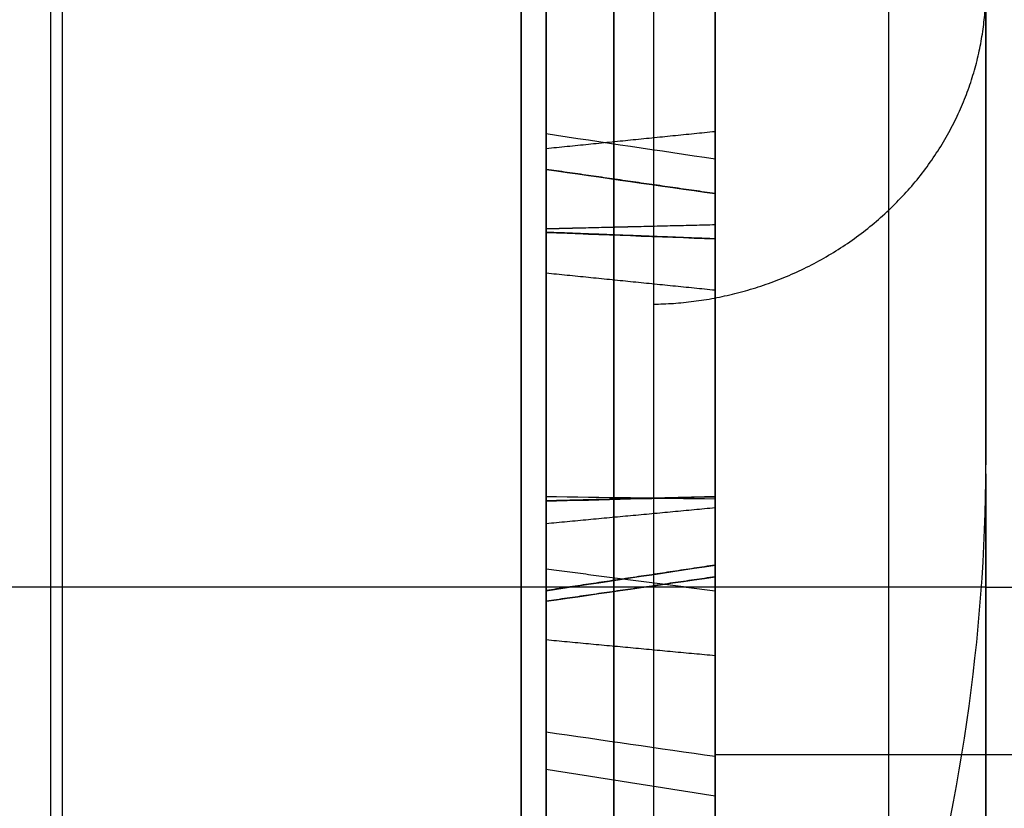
# Model space of a CAD drawing. Header units: millimetres. Extents: x 0 to 284, y -110 to 65.
# Tile 174 of 256: x 235.57 to 237.03, y -43.65 to -42.48. Entities that reach past the tile are written whole.
import ezdxf

# ---------------------------------------------------------------- set-up
doc = ezdxf.new("R2010")
doc.units = ezdxf.units.MM
doc.layers.add('Layer 01', color=18, linetype='Continuous', true_color=0x000000)

# ---------------------------------------------------------------- blocks, each defined once
blk = doc.blocks.new('Block 01')
at = {"layer": 'Layer 01'}
for p, q in [((236.6, -36.4055, -25.258), (236.6, -43.6346, -25.258)), ((236.6, -41.4784, -29.5212), (236.6, -43.1731, -29.5212)), ((236.35, -42.4286, -27.4182), (236.35, -42.7735, -27.4182)), ((236.6, -42.8327, -27.4188), (236.6, -44.601, -27.4188)), ((236.35, -43.2297, -29.5206), (236.35, -43.5748, -29.5206))]:
    blk.add_line(p, q, dxfattribs=at)
at = {"layer": 'Layer 01', "extrusion": (-1, -2.15617e-13, -1.14291e-13)}
blk.add_arc((0, 0, -235.6175), 56.8059, 304.85095, 355.14905, dxfattribs=at)
at = {"layer": 'Layer 01', "extrusion": (1, 1.61803e-09, -2.32325e-09)}
blk.add_arc((0, 0, 235.6175), 56.8059, 124.85095, 144.70256, dxfattribs=at)
at = {"layer": 'Layer 01', "extrusion": (1, 2.79989e-12, -3.84422e-12)}
blk.add_arc((4.5263, -18.0328, 237), 80.0508, 119.44139, 126.545646, dxfattribs=at)
at = {"layer": 'Layer 01', "extrusion": (-1, -1.38191e-07, -3.22825e-13)}
blk.add_arc((50.9195, 51.0108, -236.5087), 8.6049, 180, 222.38104, dxfattribs=at)
at = {"layer": 'Layer 01', "extrusion": (1, 0, 0)}
for start, end in [(330, 150), (150, 330)]:
    blk.add_arc((-44.4042, 14.0897, 237), 1.25, start, end, dxfattribs=at)
at = {"layer": 'Layer 01', "extrusion": (-1.19708e-16, -0.5, -0.866025)}
blk.add_arc((237, 55.5, 10), 11.25, 270, 301.4121, dxfattribs=at)
at = {"layer": 'Layer 01', "extrusion": (0, -1, 0)}
blk.add_arc((237.6, 33.4014, 43.5689), 1, 180, 270, dxfattribs=at)
at = {"layer": 'Layer 01', "extrusion": (1, 4.6528e-15, 2.68629e-15)}
blk.add_open_spline([(236.6, -31.89, -45.7968), (236.6, -32.7106, -45.2254), (236.6, -33.9168, -44.3365), (236.6, -35.2808, -43.2438), (236.6, -35.952, -42.6835), (236.6, -36.2849, -42.3999), (236.6, -36.427, -42.2776), (236.6, -36.5216, -42.1959), (236.6, -36.568, -42.1557), (236.6, -37.3844, -41.4459), (236.6, -38.5079, -40.4138), (236.6, -39.7681, -39.1571), (236.6, -40.3854, -38.5156), (236.6, -40.6473, -38.2378), (236.6, -40.8213, -38.0521), (236.6, -40.9069, -37.96), (236.6, -41.6938, -37.1082), (236.6, -42.7099, -35.945), (236.6, -43.8379, -34.5402), (236.6, -44.309, -33.9279), (236.6, -44.6203, -33.5174), (236.6, -44.7737, -33.3123), (236.6, -46.158, -31.4336), (236.6, -47.2923, -29.6995), (236.6, -48.8481, -27.0048), (236.6, -49.5874, -25.6379), (236.6, -50.3823, -24.0087), (236.6, -50.7085, -23.3031), (236.6, -50.9228, -22.8311), (236.6, -51.029, -22.5927), (236.6, -51.5452, -21.4121), (236.6, -52.1245, -19.9804), (236.6, -52.7304, -18.2838), (236.6, -53.0158, -17.4288), (236.6, -53.1344, -17.061), (236.6, -53.2126, -16.8155), (236.6, -53.2517, -16.691), (236.6, -53.5918, -15.5972), (236.6, -54.0049, -14.1285), (236.6, -54.4159, -12.397), (236.6, -54.6038, -11.5267), (236.6, -54.6932, -11.0904), (236.6, -54.7307, -10.9032), (236.6, -54.7554, -10.7783), (236.6, -54.7679, -10.7147), (236.6, -55.1616, -8.6903), (236.6, -55.4371, -6.7122), (236.6, -55.6062, -4.7192)], degree=3, knots=[0, 0, 0, 0, 3.06257, 4.593855, 5.359497, 5.742318, 5.933729, 5.933729, 6.12514, 6.12514, 9.18771, 10.718994, 11.484637, 11.867458, 11.867458, 12.250279, 12.250279, 15.312849, 16.844134, 17.609777, 17.609777, 18.375419, 18.375419, 24.500559, 24.500559, 27.563129, 29.094413, 29.860056, 29.860056, 30.625698, 30.625698, 33.688268, 35.219553, 35.985196, 36.368017, 36.368017, 36.750838, 36.750838, 39.813408, 41.344693, 42.110335, 42.493156, 42.684567, 42.684567, 42.875978, 42.875978, 49.001117, 49.001117, 49.001117, 49.001117], dxfattribs=at)
at = {"layer": 'Layer 01', "extrusion": (1, -2.75688e-14, 2.85053e-14)}
blk.add_open_spline([(236.6, -44.7064, 33.4014), (236.6, -42.9164, 35.7973), (236.6, -40.9462, 38.0351), (236.6, -36.6467, 42.1934), (236.6, -34.3446, 44.0876), (236.6, -31.89, 45.7968)], degree=3, knots=[0, 0, 0, 0, 8.962952, 8.962952, 17.925903, 17.925903, 17.925903, 17.925903], dxfattribs=at)
at = {"layer": 'Layer 01', "extrusion": (1, -5.5254e-14, 5.61009e-14)}
blk.add_rational_spline([(236.3133, -45.8755, 32.9921), (236.3133, -42.1283, 38.2027), (236.3133, -37.556, 42.7054), (236.3133, -32.2906, 46.372)], [0.855934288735, 0.847980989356, 0.848211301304, 0.856625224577], degree=3, dxfattribs=at)
at = {"layer": 'Layer 01', "extrusion": (1, 2.9115e-14, 1.74929e-14)}
blk.add_rational_spline([(236.3133, -32.2906, -46.372), (236.3133, -46.3148, -36.6064), (236.3133, -54.8595, -21.8066), (236.3133, -56.3046, -4.7785)], [0.856625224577, 0.80248953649, 0.80248953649, 0.856625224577], degree=3, dxfattribs=at)
at = {"layer": 'Layer 01'}
for points, degree in [([(235.6349, -38.224, -3.7198), (235.6349, -46.9151, -3.7198), (235.6349, -55.6062, -3.7198)], 2), ([(236.6, -55.6062, -4.7192), (236.6, -46.9151, -4.7192), (236.6, -38.224, -4.7192)], 2), ([(242.6619, -44.4992, 3.9652), (239.1484, -43.0439, 3.8425), (235.6349, -41.5886, 3.7198)], 2), ([(236.6, -44.7064, 33.4014), (236.6, -43.5689, 33.4014), (236.6, -42.4314, 33.4014)], 2), ([(236.35, -42.6729, -29.0248), (236.475, -42.6603, -29.0429), (236.6, -42.6477, -29.061)], 2), ([(236.35, -42.651, -26.7549), (236.4333, -42.6635, -26.7628), (236.5167, -42.6759, -26.7706), (236.6, -42.6884, -26.7784)], 3), ([(236.6, -42.7397, -27.3045), (236.475, -42.7218, -27.3173), (236.35, -42.7039, -27.3302)], 2), ([(236.6, -42.7397, -27.3045), (236.475, -42.7219, -27.3174), (236.35, -42.704, -27.3303)], 2), ([(236.6, -42.786, -30.7427), (236.475, -42.789, -30.7208), (236.35, -42.792, -30.699)], 2), ([(236.6, -42.786, -30.7427), (236.475, -42.789, -30.7208), (236.35, -42.7921, -30.699)], 2), ([(236.6, -42.8066, -30.3724), (236.475, -42.8017, -30.3939), (236.35, -42.7969, -30.4154)], 2), ([(236.6, -42.8066, -30.3724), (236.475, -42.802, -30.394), (236.35, -42.7974, -30.4155)], 2), ([(236.6, -42.8827, -28.7241), (236.475, -42.8701, -28.7422), (236.35, -42.8575, -28.7603)], 2), ([(236.6, -43.1879, -26.5901), (236.475, -43.1913, -26.5683), (236.35, -43.1947, -26.5465)], 2), ([(236.6, -43.1879, -26.5901), (236.475, -43.191, -26.5682), (236.35, -43.1941, -26.5464)], 2), ([(236.6, -43.2045, -28.2373), (236.475, -43.2162, -28.2186), (236.35, -43.2279, -28.2)], 2), ([(236.35, -43.2279, -28.2), (236.35, -43.5788, -28.4201), (236.35, -43.9157, -28.5434), (236.35, -44.2405, -28.572)], 3), ([(236.6, -43.2891, -29.6807), (236.475, -43.3081, -29.6696), (236.35, -43.3271, -29.6584)], 2), ([(236.6, -43.2891, -29.6807), (236.475, -43.3079, -29.6692), (236.35, -43.3267, -29.6577)], 2), ([(236.6, -43.3275, -29.1062), (236.475, -43.3113, -29.1212), (236.35, -43.2951, -29.1361)], 2), ([(236.6, -43.3064, -30.211), (236.475, -43.3245, -30.2237), (236.35, -43.3425, -30.2364)], 2), ([(236.6, -43.3064, -30.211), (236.475, -43.3246, -30.2235), (236.35, -43.3427, -30.236)], 2), ([(237, -43.3216, 13.4647), (231.4232, -43.3216, 13.4647), (225.8465, -43.3216, 13.4647)], 2), ([(236.35, -43.3993, -27.9267), (236.475, -43.411, -27.908), (236.6, -43.4227, -27.8894)], 2), ([(236.6, -43.5723, -30.3965), (236.5167, -43.5603, -30.3881), (236.4333, -43.5482, -30.3797), (236.35, -43.5362, -30.3713)], 3), ([(236.6, -43.6307, -29.5318), (236.5167, -43.6176, -29.5385), (236.4333, -43.6046, -29.5452), (236.35, -43.5915, -29.5519)], 3)]:
    blk.add_open_spline(points, degree=degree, dxfattribs=at)
at = {"layer": 'Layer 01', "extrusion": (-1, 0, 0)}
for points in [[(236.6, -41.7735, -30.3141), (236.6, -42.1175, -30.5541), (236.6, -42.4545, -30.6971), (236.6, -42.786, -30.7427)], [(236.35, -41.7987, -30.278), (236.35, -42.1385, -30.515), (236.35, -42.469, -30.6546), (236.35, -42.792, -30.699)], [(236.45, -42.7896, -30.7165), (236.45, -42.4632, -30.6716), (236.45, -42.1301, -30.5307), (236.45, -41.7886, -30.2924)], [(236.6, -42.7397, -27.3045), (236.6, -42.8769, -27.494), (236.6, -43.1035, -27.6892), (236.6, -43.4227, -27.8894)], [(236.6, -43.2045, -28.2373), (236.6, -43.5598, -28.4602), (236.6, -43.9034, -28.5865), (236.6, -44.2367, -28.6159)], [(236.45, -44.239, -28.5895), (236.45, -43.9108, -28.5606), (236.45, -43.5712, -28.4362), (236.45, -43.2185, -28.2149)]]:
    blk.add_open_spline(points, degree=3, dxfattribs=at)
at = {"layer": 'Layer 01', "extrusion": (-1, -1.80371e-13, 4.45492e-14)}
blk.add_rational_spline([(237, -43.141, 46.2787), (237, -41.8147, 48.4589), (237, -41.8147, 51.0108)], [1, 0.962892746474, 1], degree=2, dxfattribs=at)
at = {"layer": 'Layer 01', "extrusion": (1, 3.7368e-12, -7.71615e-12)}
blk.add_open_spline([(236.45, -42.6628, -29.0393), (236.45, -42.352, -28.8225), (236.45, -42.0791, -28.6909), (236.45, -41.8428, -28.6421), (236.45, -41.8427, -28.6421), (236.45, -41.8427, -28.6421), (236.45, -41.8426, -28.6421)], degree=3, knots=[0, 0, 0, 0, 0.990099, 0.990099, 0.990099, 0.990333, 0.990333, 0.990333, 0.990333], dxfattribs=at)
at = {"layer": 'Layer 01', "extrusion": (1, 6.29399e-12, -1.29775e-11)}
blk.add_open_spline([(236.6, -42.6477, -29.061), (236.6, -42.3387, -28.8454), (236.6, -42.0686, -28.7158), (236.6, -41.8374, -28.668)], degree=3, dxfattribs=at)
at = {"layer": 'Layer 01', "extrusion": (1, 3.91717e-12, -8.09632e-12)}
blk.add_open_spline([(236.35, -42.6729, -29.0248), (236.35, -42.3609, -28.8072), (236.35, -42.0862, -28.6744), (236.35, -41.8463, -28.6249), (236.35, -41.8462, -28.6248), (236.35, -41.8462, -28.6248), (236.35, -41.8461, -28.6248)], degree=3, knots=[0, 0, 0, 0, 0.9304659, 0.9304659, 0.9304659, 0.9307464, 0.9307464, 0.9307464, 0.9307464], dxfattribs=at)
at = {"layer": 'Layer 01', "extrusion": (1, 0, 0)}
for points in [[(236.35, -42.8575, -28.7603), (236.35, -42.517, -28.5228), (236.35, -42.1812, -28.3834), (236.35, -41.8536, -28.3397)], [(236.6, -42.8827, -28.7241), (236.6, -42.5377, -28.4835), (236.6, -42.1953, -28.3407), (236.6, -41.8593, -28.296)], [(236.6, -43.1879, -26.5901), (236.6, -42.953, -26.5565), (236.6, -42.786, -26.6185), (236.6, -42.6884, -26.7784)], [(236.35, -44.2112, -26.6324), (236.35, -43.8596, -26.4118), (236.35, -43.5173, -26.2889), (236.35, -43.188, -26.2613)], [(236.45, -43.1894, -26.2437), (236.45, -43.5221, -26.2716), (236.45, -43.8671, -26.3957), (236.45, -44.2206, -26.6174)], [(236.6, -44.2347, -26.595), (236.6, -43.8784, -26.3715), (236.6, -43.5293, -26.2457), (236.6, -43.1915, -26.2174)], [(236.35, -43.5362, -30.3713), (236.35, -43.7196, -30.1046), (236.35, -43.7365, -29.8382), (236.35, -43.5915, -29.5519)]]:
    blk.add_open_spline(points, degree=3, dxfattribs=at)
at = {"layer": 'Layer 01', "extrusion": (1, -7.02709e-14, 1.00731e-13)}
blk.add_open_spline([(236.45, -41.8558, -28.3222), (236.45, -42.1868, -28.3663), (236.45, -42.5253, -28.5071), (236.45, -42.8676, -28.7458)], degree=3, dxfattribs=at)
at = {"layer": 'Layer 01', "extrusion": (-1, -2.85342e-12, 5.70563e-12)}
blk.add_open_spline([(236.35, -41.9833, -30.0134), (236.35, -42.2942, -30.2303), (236.35, -42.5632, -30.3632), (236.35, -42.7969, -30.4154), (236.35, -42.797, -30.4155), (236.35, -42.7971, -30.4155), (236.35, -42.7972, -30.4155)], degree=3, knots=[0, 0, 0, 0, 0.9186503, 0.9186503, 0.9186503, 0.9189099, 0.9189099, 0.9189099, 0.9189099], dxfattribs=at)
at = {"layer": 'Layer 01', "extrusion": (-1, 0, 0)}
for points, knots in [([(236.45, -41.9934, -29.999), (236.45, -42.3031, -30.2151), (236.45, -42.5704, -30.3468), (236.45, -42.8008, -30.3982), (236.45, -42.8008, -30.3982), (236.45, -42.8009, -30.3983), (236.45, -42.8009, -30.3983)], [0, 0, 0, 0, 0.990099, 0.990099, 0.990099, 0.9903136, 0.9903136, 0.9903136, 0.9903136]), ([(236.45, -43.2185, -28.2149), (236.45, -42.8649, -27.9931), (236.45, -42.6012, -27.7391), (236.45, -42.4296, -27.4545), (236.45, -42.4296, -27.4544), (236.45, -42.4296, -27.4544), (236.45, -42.4295, -27.4544)], [0, 0, 0, 0, 0.990099, 0.990099, 0.990099, 0.990211, 0.990211, 0.990211, 0.990211]), ([(236.45, -42.7183, -27.32), (236.45, -42.7183, -27.32), (236.45, -42.7183, -27.32), (236.45, -42.7183, -27.32), (236.45, -42.8585, -27.5136), (236.45, -43.0878, -27.7105), (236.45, -43.4087, -27.9118)], [0.009823, 0.009823, 0.009823, 0.009823, 0.009901, 0.009901, 0.009901, 1, 1, 1, 1]), ([(236.45, -42.8009, -30.3983), (236.45, -42.801, -30.3983), (236.45, -42.801, -30.3983), (236.45, -42.8011, -30.3983), (236.45, -43.0303, -30.4467), (236.45, -43.2112, -30.3917), (236.45, -43.3281, -30.2263), (236.45, -43.3281, -30.2262), (236.45, -43.3281, -30.2262), (236.45, -43.3281, -30.2261)], [0.0095835, 0.0095835, 0.0095835, 0.0095835, 0.0098039, 0.0098039, 0.0098039, 0.9901961, 0.9901961, 0.9901961, 0.9904341, 0.9904341, 0.9904341, 0.9904341])]:
    blk.add_open_spline(points, degree=3, knots=knots, dxfattribs=at)
at = {"layer": 'Layer 01', "extrusion": (-1, 2.93232e-12, -5.92233e-12)}
blk.add_open_spline([(236.6, -42.0085, -29.9773), (236.6, -42.3166, -30.1922), (236.6, -42.5813, -30.3221), (236.6, -42.8066, -30.3724)], degree=3, dxfattribs=at)
at = {"layer": 'Layer 01', "extrusion": (-1, -6.5823e-14, 3.32197e-14)}
blk.add_rational_spline([(236.8566, -44.0229, 45.6186), (236.8566, -42.8049, 47.1764), (236.8566, -42.1651, 49.0426), (236.8566, -42.1651, 51.0108)], [0.845148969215, 0.818023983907, 0.821849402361, 0.856625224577], degree=3, dxfattribs=at)
at = {"layer": 'Layer 01', "extrusion": (-1, -4.07941e-12, 4.22947e-12)}
blk.add_open_spline([(236.6, -42.407, -27.4681), (236.6, -42.5812, -27.7571), (236.6, -42.8482, -28.0138), (236.6, -43.2045, -28.2373)], degree=3, dxfattribs=at)
at = {"layer": 'Layer 01', "extrusion": (1, -1.0049e-12, -2.01089e-12)}
blk.add_open_spline([(236.6, -43.1915, -26.2174), (236.6, -42.8501, -26.1907), (236.6, -42.5926, -26.3188), (236.6, -42.4137, -26.6061)], degree=3, dxfattribs=at)
at = {"layer": 'Layer 01', "extrusion": (1, -1.17963e-12, -2.36082e-12)}
blk.add_open_spline([(236.45, -42.4361, -26.6201), (236.45, -42.4361, -26.6201), (236.45, -42.4362, -26.6201), (236.45, -42.4362, -26.6201), (236.45, -42.6103, -26.3405), (236.45, -42.8567, -26.2178), (236.45, -43.1894, -26.2437)], degree=3, knots=[0.0098135, 0.0098135, 0.0098135, 0.0098135, 0.009901, 0.009901, 0.009901, 0.9999279, 0.9999279, 0.9999279, 0.9999279], dxfattribs=at)
at = {"layer": 'Layer 01', "extrusion": (6.27842e-14, 0.363539, 0.931579)}
blk.add_rational_spline([(236.5087, -42.9033, 47.8826), (236.7975, -42.8986, 47.8808), (237, -42.7067, 47.8059), (237, -42.4376, 47.7009)], [0.965789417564, 0.781163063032, 0.781163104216, 0.965789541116], degree=3, dxfattribs=at)
at = {"layer": 'Layer 01', "extrusion": (-1, 1.15705e-12, -1.20072e-12)}
blk.add_open_spline([(236.35, -42.4446, -27.4452), (236.35, -42.4446, -27.4452), (236.35, -42.4447, -27.4453), (236.35, -42.4447, -27.4454), (236.35, -42.6146, -27.7271), (236.35, -42.876, -27.9792), (236.35, -43.2279, -28.2)], degree=3, knots=[-1.10778, -1.10778, -1.10778, -1.10778, -1.107588, -1.107588, -1.107588, 0, 0, 0, 0], dxfattribs=at)
at = {"layer": 'Layer 01', "extrusion": (1, 3.75428e-13, 7.51417e-13)}
blk.add_open_spline([(236.35, -43.188, -26.2613), (236.35, -42.8611, -26.2358), (236.35, -42.6221, -26.3549), (236.35, -42.4511, -26.6294), (236.35, -42.4511, -26.6294), (236.35, -42.4511, -26.6295), (236.35, -42.4511, -26.6295)], degree=3, knots=[-0.9184209, -0.9184209, -0.9184209, -0.9184209, -0.0001429, -0.0001429, -0.0001429, 0, 0, 0, 0], dxfattribs=at)
at = {"layer": 'Layer 01', "extrusion": (-1, 1.97561e-12, -3.30057e-13)}
blk.add_open_spline([(236.35, -42.651, -26.7549), (236.35, -42.5369, -26.9327), (236.35, -42.5608, -27.1306), (236.35, -42.7039, -27.3302), (236.35, -42.7039, -27.3302), (236.35, -42.704, -27.3302), (236.35, -42.704, -27.3303)], degree=3, knots=[0, 0, 0, 0, 0.6562134, 0.6562134, 0.6562134, 0.6563089, 0.6563089, 0.6563089, 0.6563089], dxfattribs=at)
at = {"layer": 'Layer 01', "extrusion": (-1, -6.94287e-14, -4.46118e-14)}
blk.add_open_spline([(236.45, -42.6659, -26.7643), (236.45, -42.5562, -26.9351), (236.45, -42.5777, -27.124), (236.45, -42.7182, -27.3199), (236.45, -42.7183, -27.3199), (236.45, -42.7183, -27.3199), (236.45, -42.7183, -27.32)], degree=3, knots=[0.0005182, 0.0005182, 0.0005182, 0.0005182, 0.990099, 0.990099, 0.990099, 0.9901786, 0.9901786, 0.9901786, 0.9901786], dxfattribs=at)
at = {"layer": 'Layer 01', "extrusion": (-1, 4.06773e-12, -3.97207e-13)}
blk.add_open_spline([(236.6, -42.6884, -26.7784), (236.6, -42.5852, -26.9386), (236.6, -42.6032, -27.1141), (236.6, -42.7397, -27.3045)], degree=3, dxfattribs=at)
at = {"layer": 'Layer 01', "extrusion": (1, -3.58185e-14, -5.0235e-13)}
blk.add_open_spline([(236.35, -43.1944, -26.5465), (236.35, -43.1943, -26.5464), (236.35, -43.1942, -26.5464), (236.35, -43.1941, -26.5464), (236.35, -42.9489, -26.5113), (236.35, -42.7597, -26.5775), (236.35, -42.651, -26.7549)], degree=3, knots=[0, 0, 0, 0, 0.0002804, 0.0002804, 0.0002804, 0.6565458, 0.6565458, 0.6565458, 0.6565458], dxfattribs=at)
at = {"layer": 'Layer 01', "extrusion": (1, 1.8582e-11, -1.92319e-11)}
blk.add_open_spline([(236.6, -43.2891, -29.6807), (236.6, -43.1672, -29.4822), (236.6, -42.9558, -29.2759), (236.6, -42.6477, -29.061)], degree=3, dxfattribs=at)
at = {"layer": 'Layer 01', "extrusion": (1, 3.59577e-12, -3.71378e-12)}
blk.add_open_spline([(236.35, -43.3269, -29.658), (236.35, -43.3268, -29.6579), (236.35, -43.3267, -29.6578), (236.35, -43.3267, -29.6577), (236.35, -43.2, -29.4514), (236.35, -42.984, -29.2419), (236.35, -42.6729, -29.0248)], degree=3, knots=[0, 0, 0, 0, 0.0004558, 0.0004558, 0.0004558, 0.922739, 0.922739, 0.922739, 0.922739], dxfattribs=at)
at = {"layer": 'Layer 01', "extrusion": (1, 0, 0)}
for points, knots in [([(236.45, -43.3118, -29.6671), (236.45, -43.3117, -29.667), (236.45, -43.3117, -29.667), (236.45, -43.3116, -29.6669), (236.45, -43.1869, -29.4637), (236.45, -42.9727, -29.2555), (236.45, -42.6628, -29.0393)], [0.0095156, 0.0095156, 0.0095156, 0.0095156, 0.009901, 0.009901, 0.009901, 1, 1, 1, 1]), ([(236.45, -43.1918, -26.5639), (236.45, -43.1918, -26.5639), (236.45, -43.1917, -26.5639), (236.45, -43.1916, -26.5639), (236.45, -42.9505, -26.5294), (236.45, -42.7702, -26.5939), (236.45, -42.6659, -26.7643)], [0.0096698, 0.0096698, 0.0096698, 0.0096698, 0.009901, 0.009901, 0.009901, 0.9995139, 0.9995139, 0.9995139, 0.9995139]), ([(236.45, -43.3281, -30.2261), (236.45, -43.3282, -30.2261), (236.45, -43.3282, -30.226), (236.45, -43.3282, -30.226), (236.45, -43.4413, -30.0619), (236.45, -43.4316, -29.8717), (236.45, -43.3119, -29.6674), (236.45, -43.3119, -29.6673), (236.45, -43.3118, -29.6672), (236.45, -43.3118, -29.6671)], [0.009543, 0.009543, 0.009543, 0.009543, 0.0098039, 0.0098039, 0.0098039, 0.9901961, 0.9901961, 0.9901961, 0.9905666, 0.9905666, 0.9905666, 0.9905666])]:
    blk.add_open_spline(points, degree=3, knots=knots, dxfattribs=at)
at = {"layer": 'Layer 01', "extrusion": (0.173648, 0.797742, -0.577455)}
blk.add_open_spline([(236.35, -42.704, -27.3303), (236.4333, -42.7159, -27.3217), (236.5167, -42.7278, -27.3131), (236.6, -42.7397, -27.3045)], degree=3, dxfattribs=at)
at = {"layer": 'Layer 01', "extrusion": (-1, -8.83772e-12, 1.03027e-11)}
blk.add_open_spline([(236.35, -42.704, -27.3303), (236.35, -42.704, -27.3303), (236.35, -42.704, -27.3303), (236.35, -42.704, -27.3303), (236.35, -42.8462, -27.5268), (236.35, -43.0773, -27.7247), (236.35, -43.3993, -27.9267)], degree=3, knots=[0, 0, 0, 0, 0.0000955, 0.0000955, 0.0000955, 0.9269744, 0.9269744, 0.9269744, 0.9269744], dxfattribs=at)
at = {"layer": 'Layer 01', "extrusion": (-1, 2.2959e-13, 2.66986e-13)}
blk.add_open_spline([(236.45, -43.5507, -30.3814), (236.45, -43.3609, -30.6496), (236.45, -43.1088, -30.7613), (236.45, -42.7897, -30.7165), (236.45, -42.7896, -30.7165), (236.45, -42.7896, -30.7165), (236.45, -42.7896, -30.7165)], degree=3, knots=[0.0001753, 0.0001753, 0.0001753, 0.0001753, 0.990099, 0.990099, 0.990099, 0.9901769, 0.9901769, 0.9901769, 0.9901769], dxfattribs=at)
at = {"layer": 'Layer 01', "extrusion": (-1, 2.62443e-13, 5.96152e-13)}
blk.add_open_spline([(236.6, -42.786, -30.7427), (236.6, -43.1144, -30.7888), (236.6, -43.3775, -30.6719), (236.6, -43.5723, -30.3965)], degree=3, dxfattribs=at)
at = {"layer": 'Layer 01', "extrusion": (-1, -2.75266e-13, -6.25067e-13)}
blk.add_open_spline([(236.35, -42.792, -30.699), (236.35, -42.792, -30.699), (236.35, -42.7921, -30.699), (236.35, -42.7921, -30.699), (236.35, -43.1051, -30.743), (236.35, -43.3498, -30.6347), (236.35, -43.5362, -30.3713)], degree=3, knots=[0, 0, 0, 0, 0.0001268, 0.0001268, 0.0001268, 0.9064816, 0.9064816, 0.9064816, 0.9064816], dxfattribs=at)
at = {"layer": 'Layer 01', "extrusion": (-0.173648, -0.214726, 0.961113)}
blk.add_open_spline([(236.35, -42.7972, -30.4155), (236.4333, -42.8003, -30.4011), (236.5167, -42.8034, -30.3868), (236.6, -42.8066, -30.3724)], degree=3, dxfattribs=at)
at = {"layer": 'Layer 01', "extrusion": (-1, -4.97404e-13, -1.67177e-12)}
blk.add_open_spline([(236.35, -42.7972, -30.4155), (236.35, -42.7973, -30.4155), (236.35, -42.7974, -30.4155), (236.35, -42.7974, -30.4155), (236.35, -43.0313, -30.4649), (236.35, -43.221, -30.4084), (236.35, -43.3425, -30.2364), (236.35, -43.3425, -30.2364), (236.35, -43.3426, -30.2363), (236.35, -43.3426, -30.2362)], degree=3, knots=[0, 0, 0, 0, 0.0002596, 0.0002596, 0.0002596, 0.6477414, 0.6477414, 0.6477414, 0.647997, 0.647997, 0.647997, 0.647997], dxfattribs=at)
at = {"layer": 'Layer 01', "extrusion": (-1, 4.58196e-13, 1.41897e-12)}
blk.add_open_spline([(236.6, -42.8066, -30.3724), (236.6, -43.0289, -30.4193), (236.6, -43.1965, -30.3667), (236.6, -43.3064, -30.211)], degree=3, dxfattribs=at)
at = {"layer": 'Layer 01', "extrusion": (1, -1.39875e-11, 1.29702e-11)}
blk.add_open_spline([(236.35, -43.5915, -29.5519), (236.35, -43.4401, -29.2615), (236.35, -43.197, -28.9971), (236.35, -42.8575, -28.7603)], degree=3, dxfattribs=at)
at = {"layer": 'Layer 01', "extrusion": (1, -1.79767e-11, 1.66972e-11)}
blk.add_open_spline([(236.45, -42.8676, -28.7458), (236.45, -43.2089, -28.9839), (236.45, -43.4542, -29.2504), (236.45, -43.6072, -29.5438)], degree=3, dxfattribs=at)
at = {"layer": 'Layer 01', "extrusion": (1, -2.10102e-12, 1.94599e-12)}
blk.add_open_spline([(236.6, -43.6307, -29.5318), (236.6, -43.4754, -29.2337), (236.6, -43.2267, -28.9642), (236.6, -42.8827, -28.7241)], degree=3, dxfattribs=at)
at = {"layer": 'Layer 01'}
blk.add_open_spline([(236.5087, -44.5632, 45.2106), (236.549, -44.5627, 45.2101), (236.583, -44.5398, 45.2272), (236.6347, -44.4919, 45.2632), (236.6554, -44.4646, 45.2838), (236.7117, -44.3809, 45.3473), (236.741, -44.3218, 45.3922), (236.8201, -44.1427, 45.5281), (236.8603, -44.0198, 45.6212), (236.9606, -43.648, 45.9014), (237, -43.3967, 46.0891), (237, -43.141, 46.2787)], degree=3, knots=[-1.911184, -1.911184, -1.911184, -1.911184, -1.791735, -1.791735, -1.672286, -1.672286, -1.433388, -1.433388, -0.955592, -0.955592, 0, 0, 0, 0], dxfattribs=at)
at = {"layer": 'Layer 01', "extrusion": (-0.173648, 0.151792, -0.973039)}
blk.add_open_spline([(236.35, -43.1944, -26.5465), (236.4333, -43.1923, -26.561), (236.5167, -43.1901, -26.5755), (236.6, -43.1879, -26.5901)], degree=3, dxfattribs=at)
at = {"layer": 'Layer 01', "extrusion": (0.173649, 0.080872, -0.981481)}
blk.add_open_spline([(236.6, -43.1915, -26.2174), (236.5167, -43.1904, -26.232), (236.4333, -43.1892, -26.2467), (236.35, -43.188, -26.2613)], degree=3, dxfattribs=at)
at = {"layer": 'Layer 01', "extrusion": (1, 1.85105e-12, -4.35684e-12)}
blk.add_open_spline([(236.35, -44.0398, -26.9056), (236.35, -43.7176, -26.7035), (236.35, -43.4367, -26.5843), (236.35, -43.1947, -26.5465), (236.35, -43.1946, -26.5465), (236.35, -43.1945, -26.5465), (236.35, -43.1944, -26.5465)], degree=3, knots=[0, 0, 0, 0, 0.9304659, 0.9304659, 0.9304659, 0.9307464, 0.9307464, 0.9307464, 0.9307464], dxfattribs=at)
at = {"layer": 'Layer 01', "extrusion": (1, 3.03971e-12, -7.38621e-12)}
blk.add_open_spline([(236.45, -44.0305, -26.9206), (236.45, -43.7094, -26.7192), (236.45, -43.4305, -26.6011), (236.45, -43.192, -26.5639), (236.45, -43.1919, -26.5639), (236.45, -43.1919, -26.5639), (236.45, -43.1918, -26.5639)], degree=3, knots=[0, 0, 0, 0, 0.990099, 0.990099, 0.990099, 0.9903257, 0.9903257, 0.9903257, 0.9903257], dxfattribs=at)
at = {"layer": 'Layer 01', "extrusion": (1, 4.52202e-12, -1.06156e-11)}
blk.add_open_spline([(236.6, -44.0164, -26.943), (236.6, -43.6972, -26.7428), (236.6, -43.4211, -26.6264), (236.6, -43.1879, -26.5901)], degree=3, dxfattribs=at)
at = {"layer": 'Layer 01', "extrusion": (-0.173648, 0.849732, -0.497798)}
blk.add_open_spline([(236.35, -43.3269, -29.658), (236.4333, -43.3143, -29.6656), (236.5167, -43.3017, -29.6732), (236.6, -43.2891, -29.6807)], degree=3, dxfattribs=at)
at = {"layer": 'Layer 01', "extrusion": (1, 3.83002e-12, -1.254e-13)}
blk.add_open_spline([(236.6, -43.3064, -30.211), (236.6, -43.4127, -30.0568), (236.6, -43.4055, -29.8795), (236.6, -43.2891, -29.6807)], degree=3, dxfattribs=at)
at = {"layer": 'Layer 01', "extrusion": (-0.173648, 0.804442, 0.568084)}
blk.add_open_spline([(236.35, -43.3426, -30.2362), (236.4333, -43.3305, -30.2278), (236.5167, -43.3185, -30.2194), (236.6, -43.3064, -30.211)], degree=3, dxfattribs=at)
at = {"layer": 'Layer 01', "extrusion": (1, 2.55344e-12, -6.93925e-14)}
blk.add_open_spline([(236.35, -43.3426, -30.2362), (236.35, -43.3427, -30.2361), (236.35, -43.3427, -30.2361), (236.35, -43.3427, -30.236), (236.35, -43.4604, -30.0652), (236.35, -43.4491, -29.8666), (236.35, -43.3271, -29.6584), (236.35, -43.327, -29.6583), (236.35, -43.327, -29.6582), (236.35, -43.3269, -29.658)], degree=3, knots=[0, 0, 0, 0, 0.0002556, 0.0002556, 0.0002556, 0.6478352, 0.6478352, 0.6478352, 0.648291, 0.648291, 0.648291, 0.648291], dxfattribs=at)
at = {"layer": 'Layer 01', "extrusion": (-1, 1.99522e-13, -4.59117e-13)}
blk.add_open_spline([(236.35, -43.3993, -27.9267), (236.35, -43.7204, -28.1282), (236.35, -43.9956, -28.2478), (236.35, -44.2316, -28.2885), (236.35, -44.2317, -28.2885), (236.35, -44.2318, -28.2885), (236.35, -44.2319, -28.2885)], degree=3, knots=[0, 0, 0, 0, 0.9186503, 0.9186503, 0.9186503, 0.9189099, 0.9189099, 0.9189099, 0.9189099], dxfattribs=at)
at = {"layer": 'Layer 01', "extrusion": (-1, 3.36706e-13, -5.36756e-13)}
blk.add_open_spline([(236.45, -43.4087, -27.9118), (236.45, -43.7286, -28.1125), (236.45, -44.002, -28.231), (236.45, -44.2346, -28.2711), (236.45, -44.2347, -28.2711), (236.45, -44.2347, -28.2711), (236.45, -44.2348, -28.2712)], degree=3, knots=[0, 0, 0, 0, 0.990099, 0.990099, 0.990099, 0.9903136, 0.9903136, 0.9903136, 0.9903136], dxfattribs=at)
at = {"layer": 'Layer 01', "extrusion": (-1, 3.45167e-12, -7.92266e-12)}
blk.add_open_spline([(236.6, -43.4227, -27.8894), (236.6, -43.741, -28.089), (236.6, -44.0116, -28.2058), (236.6, -44.2391, -28.2451)], degree=3, dxfattribs=at)
at = {"layer": 'Layer 01', "extrusion": (-1, -2.8472e-12, 1.16865e-13)}
blk.add_open_spline([(236.6, -43.6628, -24.5024), (236.6, -43.4967, -24.7961), (236.6, -43.507, -25.0844), (236.6, -43.6981, -25.3637)], degree=3, dxfattribs=at)
at = {"layer": 'Layer 01', "extrusion": (-1, -1.04067e-11, 3.24481e-13)}
blk.add_open_spline([(236.45, -43.72, -25.3489), (236.45, -43.72, -25.3489), (236.45, -43.72, -25.3488), (236.45, -43.72, -25.3488), (236.45, -43.534, -25.0771), (236.45, -43.5242, -24.8012), (236.45, -43.6858, -24.5154), (236.45, -43.6858, -24.5154), (236.45, -43.6858, -24.5154), (236.45, -43.6858, -24.5154)], degree=3, knots=[0.0096876, 0.0096876, 0.0096876, 0.0096876, 0.0098039, 0.0098039, 0.0098039, 0.9901961, 0.9901961, 0.9901961, 0.9902798, 0.9902798, 0.9902798, 0.9902798], dxfattribs=at)
at = {"layer": 'Layer 01', "extrusion": (-1, -7.6177e-12, 3.1217e-13)}
blk.add_open_spline([(236.35, -43.7012, -24.524), (236.35, -43.7012, -24.524), (236.35, -43.7012, -24.5241), (236.35, -43.7012, -24.5241), (236.35, -43.5425, -24.8047), (236.35, -43.5521, -25.0722), (236.35, -43.7345, -25.3389), (236.35, -43.7346, -25.3389), (236.35, -43.7346, -25.339), (236.35, -43.7346, -25.339)], degree=3, knots=[-0.9134529, -0.9134529, -0.9134529, -0.9134529, -0.91331, -0.91331, -0.91331, -0.0001917, -0.0001917, -0.0001917, 0, 0, 0, 0], dxfattribs=at)
at = {"layer": 'Layer 01', "extrusion": (1, -5.47082e-14, -3.76292e-14)}
blk.add_open_spline([(236.45, -43.6072, -29.5438), (236.45, -43.7548, -29.8354), (236.45, -43.7374, -30.1098), (236.45, -43.5507, -30.3814)], degree=3, dxfattribs=at)
at = {"layer": 'Layer 01', "extrusion": (1, -1.64267e-13, -1.10884e-14)}
blk.add_open_spline([(236.6, -43.5723, -30.3965), (236.6, -43.7642, -30.1177), (236.6, -43.7824, -29.8312), (236.6, -43.6307, -29.5318)], degree=3, dxfattribs=at)

msp = doc.modelspace()

# ---------------------------------------------------------------- block references
at = {"layer": 'Layer 01'}
msp.add_blockref('Block 01', (0, 0), dxfattribs=at)

doc.saveas('drawing.dxf')
